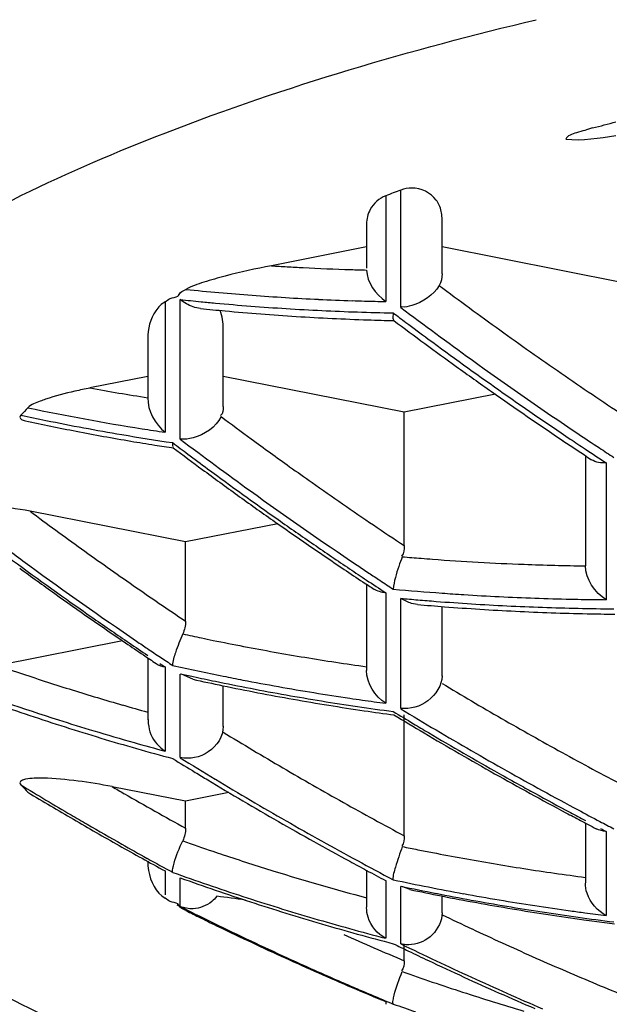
# Model space of a CAD drawing. Header units: millimetres. Extents: x -522 to 246, y -63 to 530.
# Tile 10 of 19: x -168.38 to -166.43, y 484.13 to 487.39. Entities that reach past the tile are written whole.
import ezdxf

# ---------------------------------------------------------------- set-up
doc = ezdxf.new("R2010")
doc.units = ezdxf.units.MM
doc.header["$LTSCALE"] = 23.1
doc.layers.get('0').update_dxf_attribs({"linetype": 'CONTINUOUS'})

msp = doc.modelspace()

# ---------------------------------------------------------------- linework, layer by layer
at = {"color": 9, "linetype": 'CONTINUOUS'}
for p, q in [((-167.1695, 486.8055), (-167.1695, 486.4552)), ((-167.1191, 486.4357), (-167.1191, 486.8246)), ((-167.9006, 486.4544), (-167.9006, 486.0221)), ((-167.8502, 485.9994), (-167.8502, 486.4619)), ((-166.4384, 485.9204), (-166.4384, 485.4674)), ((-167.1695, 485.4905), (-167.1695, 485.1242)), ((-167.1191, 485.1069), (-167.1191, 485.4717)), ((-167.9006, 485.2443), (-167.9006, 484.9655)), ((-167.8502, 484.9447), (-167.8502, 485.22)), ((-166.4384, 484.6994), (-166.4384, 484.4206)), ((-167.9006, 484.5685), (-167.9006, 484.4891)), ((-167.8502, 484.4507), (-167.8502, 484.5457)), ((-167.1695, 484.5368), (-167.1695, 484.3455)), ((-167.1191, 484.3267), (-167.1191, 484.5172)), ((-167.1695, 484.1354), (-167.1695, 484.1267))]:
    msp.add_line(p, q, dxfattribs=at)
at = {"color": 7, "linetype": 'CONTINUOUS'}
for p, q in [((-167.2328, 486.7119), (-167.2328, 486.566)), ((-166.9828, 486.5466), (-166.9828, 486.7322)), ((-167.2328, 486.6362), (-167.5482, 486.5739)), ((-166.3828, 486.5177), (-166.9828, 486.6362)), ((-167.1448, 486.3963), (-167.143, 486.3927)), ((-167.7078, 486.1075), (-167.7078, 486.3649)), ((-167.9578, 486.3313), (-167.9578, 486.1301)), ((-167.9578, 486.2067), (-168.1497, 486.1688)), ((-167.1078, 486.0882), (-167.7078, 486.2067)), ((-166.8057, 486.1478), (-167.1078, 486.0882)), ((-167.1078, 485.6464), (-167.1078, 486.0882)), ((-167.8749, 485.9728), (-167.8734, 485.9705)), ((-166.5078, 485.9447), (-166.5078, 485.5794)), ((-167.8328, 485.6587), (-168.3477, 485.7604)), ((-167.5272, 485.719), (-167.8328, 485.6587)), ((-167.8328, 485.3963), (-167.8328, 485.6587)), ((-167.2328, 485.5184), (-167.2328, 485.233)), ((-167.0638, 485.4514), (-167.0837, 485.4551)), ((-166.9828, 485.2144), (-166.9828, 485.4447)), ((-168.0415, 485.3312), (-168.4548, 485.2495)), ((-167.9578, 485.2746), (-167.9578, 485.0694)), ((-167.8084, 485.2035), (-167.8461, 485.221)), ((-167.7078, 485.0472), (-167.7078, 485.1821)), ((-167.1078, 484.685), (-167.1078, 485.0856)), ((-167.8328, 484.7997), (-168.076, 484.8477)), ((-167.6888, 484.8281), (-167.8328, 484.7997)), ((-167.8328, 484.7102), (-167.8328, 484.7997)), ((-166.5078, 484.7272), (-166.5078, 484.5291)), ((-167.2328, 484.5706), (-167.2328, 484.4484)), ((-167.0886, 484.5069), (-167.1164, 484.5175)), ((-166.9828, 484.4297), (-166.9828, 484.4854)), ((-167.1078, 484.271), (-167.1078, 484.3275))]:
    msp.add_line(p, q, dxfattribs=at)
for centre, radius, start, end in [((-164.8998, 480.9147), 6.3129, 110.58248, 111.07209), ((-166.9701, 494.3283), 7.9378, 264.1189, 264.7147), ((-166.9663, 494.3697), 7.9794, 264.71492, 265.5623), ((-166.9624, 494.4193), 8.0291, 265.56233, 266.40626), ((-166.9577, 494.4977), 8.1076, 266.4077, 268.08472), ((-166.9551, 494.5711), 8.1811, 268.08317, 268.69586), ((-159.2497, 496.9026), 13.1439, 233.09283, 234.214), ((-159.3103, 496.8188), 13.0404, 234.21465, 234.84709), ((-167.8212, 484.501), 1.6998, 101.1426, 102.8478), ((-159.375, 496.7265), 12.9277, 234.84617, 236.1184), ((-167.2354, 485.0138), 1.5621, 135.7767, 137.0189), ((-166.7012, 493.7398), 7.8576, 257.78731, 259.04091), ((-166.69, 493.7975), 7.9163, 259.04109, 260.37493), ((-166.6823, 493.8426), 7.9621, 260.37425, 260.94984), ((-159.4351, 496.6375), 12.8203, 236.11945, 236.62711), ((-166.6782, 493.868), 7.9877, 260.94978, 261.40595), ((-159.9524, 496.5038), 13.1792, 233.05725, 233.57828), ((-159.992, 496.4502), 13.1125, 233.57818, 234.20848), ((-160.0357, 496.3895), 13.0378, 234.20849, 234.84121), ((-160.1004, 496.2972), 12.925, 234.84029, 236.11309), ((-160.7841, 495.9731), 12.8811, 233.852, 234.48989), ((-160.1545, 496.2172), 12.8285, 236.11426, 236.44748), ((-160.1726, 496.1899), 12.7957, 236.44754, 236.64104), ((-160.8486, 495.8823), 12.7698, 234.48896, 235.77214), ((-166.3292, 493.8223), 8.4031, 264.98352, 265.59441), ((-166.3258, 493.8665), 8.4474, 265.59458, 266.39393), ((-166.3226, 493.9174), 8.4984, 266.39396, 267.19016), ((-166.3188, 493.9975), 8.5787, 267.19146, 268.77398), ((-166.317, 494.0734), 8.6546, 268.77259, 269.38081), ((-160.902, 495.8044), 12.6753, 235.77333, 236.09456), ((-160.9208, 495.7764), 12.6416, 236.0946, 236.3262), ((-166.0547, 493.1716), 8.1588, 257.58402, 258.29849), ((-165.8326, 492.6691), 7.9763, 249.69386, 252.32674), ((-166.0476, 493.2062), 8.1941, 258.29858, 259.12923), ((-166.0402, 493.2445), 8.2331, 259.12926, 259.95733), ((-166.0294, 493.3063), 8.2958, 259.95845, 261.6063), ((-165.8118, 492.6411), 7.9717, 250.5533, 252.3277), ((-166.0203, 493.367), 8.3572, 261.60517, 262.29134), ((-160.7179, 495.7052), 12.4115, 238.82851, 239.3648), ((-165.8168, 492.7179), 8.0276, 252.3251, 253.19996), ((-165.796, 492.6919), 8.0249, 252.33049, 253.21273), ((-165.8075, 492.7486), 8.0596, 253.2001, 254.19419), ((-165.7794, 492.747), 8.0825, 253.21229, 254.09008), ((-160.7544, 495.6434), 12.3398, 239.3647, 239.99271), ((-165.7989, 492.7788), 8.091, 254.19404, 254.94444), ((-165.7705, 492.778), 8.1147, 254.09008, 254.96595), ((-161.4398, 495.3494), 12.2373, 238.271, 238.6819), ((-161.3144, 495.526), 12.4384, 238.30086, 238.92792), ((-160.7937, 495.5754), 12.2612, 239.99272, 240.62343), ((-161.4668, 495.3051), 12.1854, 238.68203, 238.90959), ((-160.8323, 495.507), 12.1827, 240.62342, 241.25684), ((-167.2354, 485.9186), 1.5621, 222.9811, 224.2233), ((-162.3091, 494.8046), 11.6558, 238.62084, 239.574), ((-168.417, 483.128), 1.7533, 78.7846, 82.5287), ((-161.5267, 495.2052), 12.0689, 238.90808, 240.19776), ((-161.4669, 495.2728), 12.1428, 238.92788, 239.56921), ((-162.3379, 494.7898), 11.637, 238.86525, 239.29614), ((-160.87, 495.4381), 12.1042, 241.25685, 241.893), ((-162.3637, 494.7465), 11.5866, 239.29614, 239.72846), ((-161.5495, 495.1327), 11.9802, 239.57036, 240.21931), ((-162.3467, 494.7409), 11.5818, 239.57469, 239.87671), ((-160.8964, 495.3889), 12.0483, 241.89328, 242.15531), ((-162.3893, 494.7025), 11.5357, 239.72846, 240.16223), ((-162.3747, 494.6924), 11.5258, 239.87643, 240.53459), ((-161.5845, 495.1048), 11.9531, 240.19904, 240.8485), ((-161.5765, 495.0853), 11.9256, 240.21874, 241.51929), ((-160.9124, 495.3586), 12.0141, 242.1553, 242.43195), ((-162.4146, 494.6585), 11.4849, 240.16222, 240.59744), ((-162.4522, 494.5916), 11.4082, 240.59694, 241.47179), ((-162.4076, 494.6342), 11.459, 240.53476, 241.01753), ((-161.6219, 495.0377), 11.8763, 240.84846, 241.50102), ((-162.4354, 494.5841), 11.4016, 241.01752, 241.50212), ((-161.651, 494.9842), 11.8154, 241.50131, 241.80843), ((-161.6097, 495.0242), 11.8561, 241.51983, 242.17223), ((-165.1361, 492.1736), 8.0877, 250.20242, 251.07227), ((-161.6712, 494.9465), 11.7727, 241.80841, 242.15732), ((-165.1111, 492.1587), 8.0907, 250.21167, 251.08118), ((-165.1278, 492.1978), 8.1133, 251.07228, 251.94047), ((-165.0987, 492.1953), 8.1293, 251.08193, 252.81594), ((-165.1196, 492.2231), 8.1399, 251.9405, 252.80696), ((-165.3675, 492.6987), 8.3707, 258.13065, 258.86189), ((-165.3603, 492.7352), 8.4079, 258.86195, 259.67239), ((-162.8796, 494.3506), 11.0777, 243.27555, 244.68364), ((-165.3531, 492.7746), 8.4479, 259.67242, 260.48032), ((-163.0304, 494.0877), 10.7789, 243.55046, 243.83568), ((-165.1112, 492.2502), 8.1683, 252.80698, 253.67161), ((-165.0867, 492.2337), 8.1696, 252.81532, 253.67977), ((-165.3426, 492.8382), 8.5124, 260.48143, 262.09985), ((-163.0464, 494.0552), 10.7428, 243.83564, 244.19914), ((-165.1025, 492.2799), 8.1992, 253.67166, 254.53428), ((-165.0777, 492.2647), 8.2019, 253.67985, 254.54213), ((-165.3354, 492.8885), 8.5632, 262.09852, 262.33244), ((-165.3329, 492.9074), 8.5823, 262.33252, 262.7834), ((-163.0876, 493.9693), 10.6475, 244.19774, 245.50516), ((-165.0969, 492.3), 8.2201, 254.53402, 255.39452), ((-165.068, 492.2997), 8.2382, 254.54214, 255.40186), ((-163.1317, 493.8239), 10.4938, 244.6977, 245.40923), ((-162.2001, 494.49), 11.3014, 244.05629, 244.34015), ((-162.1851, 494.4771), 11.2861, 244.07594, 244.73258), ((-162.2179, 494.4528), 11.2602, 244.3401, 244.71343), ((-163.1343, 493.8674), 10.5354, 245.50633, 246.16517), ((-163.105, 493.882), 10.5577, 245.40923, 246.49285), ((-162.2633, 494.356), 11.1533, 244.71197, 246.03744), ((-162.2188, 494.4056), 11.207, 244.73256, 245.39264), ((-163.1643, 493.7995), 10.4612, 246.16518, 246.82746), ((-163.1302, 493.8239), 10.4944, 246.49292, 246.80824), ((-162.252, 494.3331), 11.1273, 245.39265, 246.05623), ((-163.1938, 493.7304), 10.386, 246.82745, 247.49326), ((-163.1515, 493.7743), 10.4404, 246.80827, 247.0895), ((-163.1765, 493.715), 10.3761, 247.08934, 247.51746), ((-162.3118, 494.2476), 11.0345, 246.03869, 246.70668), ((-162.2841, 494.2608), 11.0482, 246.05622, 246.72331), ((-164.4068, 491.7362), 8.0861, 250.21153, 250.76344)]:
    msp.add_arc(centre, radius, start, end, dxfattribs=at)
at = {"color": 9, "linetype": 'CONTINUOUS'}
for centre, radius, start, end in [((-167.0319, 494.4975), 7.9405, 266.27173, 266.65085), ((-167.0304, 494.5226), 7.9656, 266.65085, 267.02914), ((-167.0284, 494.5633), 8.0063, 267.02971, 268.16046), ((-167.0272, 494.5994), 8.0424, 268.15988, 268.53508), ((-159.161, 496.9662), 13.0648, 233.17274, 233.72001), ((-167.024, 494.3711), 7.917, 264.1464, 265.73855), ((-167.017, 494.4659), 8.012, 265.73864, 267.31979), ((-167.0062, 494.3139), 7.8973, 263.86323, 264.36795), ((-167.0041, 494.3345), 7.918, 264.36788, 264.713), ((-166.9995, 494.3868), 7.9705, 264.71464, 266.40593), ((-167.0134, 494.5403), 8.0866, 267.31866, 268.10496), ((-167.0121, 494.5758), 8.1221, 268.1046, 268.39583), ((-167.0114, 494.6015), 8.1478, 268.39594, 268.88806), ((-166.993, 494.4908), 8.0747, 266.40627, 268.08402), ((-166.9901, 494.5735), 8.1574, 268.08264, 268.91652), ((-159.1786, 496.972), 13.2231, 232.95711, 233.18374), ((-159.1908, 496.9376), 13.1586, 232.9493, 234.20798), ((-159.2189, 496.8871), 12.9668, 233.7194, 234.8194), ((-159.2005, 496.9427), 13.1865, 233.18366, 233.58496), ((-159.2599, 496.8617), 13.086, 233.58388, 234.84682), ((-159.2668, 496.8193), 12.8837, 234.82008, 235.37225), ((-159.3, 496.7856), 12.9715, 234.20651, 236.11176), ((-159.346, 496.704), 12.7439, 235.3708, 236.48436), ((-166.7583, 493.8672), 7.8231, 259.75544, 260.46744), ((-166.7475, 493.9333), 7.8901, 260.46925, 261.17626), ((-159.3465, 496.7388), 12.9357, 234.84688, 236.11911), ((-166.7456, 493.8008), 7.864, 258.19199, 260.99186), ((-166.7365, 493.7163), 7.812, 257.8688, 258.49095), ((-166.7254, 493.7722), 7.869, 258.49251, 260.35153), ((-159.8868, 496.5348), 13.0654, 233.19134, 233.73651), ((-166.7326, 493.8803), 7.9445, 260.98833, 261.5452), ((-159.3782, 496.6702), 12.832, 236.11446, 236.49631), ((-166.7128, 493.8457), 7.9436, 260.35073, 261.58368), ((-159.9126, 496.5357), 13.2162, 232.95043, 233.22243), ((-159.921, 496.505), 13.1621, 232.95596, 234.21331), ((-159.9293, 496.4769), 12.9935, 233.73636, 234.42902), ((-159.3963, 496.665), 12.8467, 236.12029, 236.38783), ((-159.4174, 496.6334), 12.8087, 236.38778, 236.75976), ((-159.4009, 496.6359), 12.7909, 236.49637, 236.75453), ((-159.9342, 496.5068), 13.1801, 233.22239, 233.57801), ((-159.9913, 496.429), 13.0836, 233.57691, 234.83974), ((-159.967, 496.4242), 12.9287, 234.42927, 234.83222), ((-159.9996, 496.3779), 12.8721, 234.83211, 235.3827), ((-160.031, 496.3519), 12.9736, 234.21185, 236.11699), ((-160.6649, 496.0758), 12.8621, 233.32151, 233.79149), ((-160.0557, 496.2964), 12.7732, 235.38198, 236.48882), ((-160.056, 496.3375), 12.9716, 234.84066, 235.47586), ((-160.6966, 496.0324), 12.8083, 233.79149, 234.26274), ((-160.6627, 496.0982), 13.0277, 233.19442, 233.84252), ((-160.7509, 496.0021), 12.9171, 233.21444, 234.63389), ((-160.7447, 495.9654), 12.7258, 234.26224, 235.20887), ((-160.0992, 496.2747), 12.8954, 235.47585, 236.11367), ((-166.4017, 493.8697), 8.2908, 265.06759, 265.50354), ((-166.4, 493.8917), 8.3129, 265.50347, 265.76365), ((-166.3948, 493.9669), 8.3883, 265.76647, 267.83983), ((-160.7995, 495.9116), 12.7964, 233.84405, 235.78441), ((-160.1316, 496.2266), 12.8373, 236.11392, 236.41489), ((-160.1003, 496.2497), 12.8501, 236.11976, 236.32642), ((-166.391, 494.0585), 8.48, 267.83746, 268.52358), ((-166.3898, 494.106), 8.5274, 268.52357, 269.20722), ((-160.1542, 496.1924), 12.7963, 236.41487, 236.75449), ((-160.1134, 496.23), 12.8265, 236.32643, 236.51946), ((-160.1278, 496.2083), 12.8004, 236.51944, 236.75984), ((-160.8083, 495.8739), 12.6145, 235.20886, 236.16104), ((-166.3813, 493.8349), 8.3674, 264.768, 265.87766), ((-160.8155, 495.9115), 12.8058, 234.63525, 235.12896), ((-166.3608, 493.7904), 8.3532, 264.79175, 265.18034), ((-166.3587, 493.8161), 8.379, 265.18035, 265.59344), ((-166.3779, 493.8809), 8.4136, 265.8771, 266.36994), ((-166.3738, 493.9488), 8.4817, 266.37153, 267.9633), ((-166.3707, 494.0308), 8.5636, 267.96209, 268.7535), ((-166.3698, 494.0699), 8.6028, 268.75314, 269.07005), ((-166.3694, 494.0976), 8.6305, 269.07013, 269.54162), ((-166.3539, 493.8807), 8.4438, 265.59499, 267.18975), ((-166.3488, 493.9863), 8.5495, 267.1899, 268.77318), ((-166.3468, 494.0697), 8.6329, 268.77195, 269.55908), ((-160.8536, 495.8568), 12.7391, 235.12883, 235.7722), ((-166.1283, 493.2166), 8.0473, 257.70528, 258.15585), ((-166.1243, 493.2357), 8.0668, 258.15578, 258.43631), ((-166.1161, 493.2765), 8.1084, 258.43716, 259.89259), ((-160.8869, 495.808), 12.6801, 235.77243, 236.10687), ((-160.8408, 495.8511), 12.7231, 235.78494, 235.98334), ((-160.8563, 495.8281), 12.6954, 235.98333, 236.21394), ((-160.8728, 495.8034), 12.6656, 236.21394, 236.43499), ((-166.1099, 493.3103), 8.1428, 259.89191, 260.61815), ((-166.1005, 493.3679), 8.2012, 260.61871, 261.34083), ((-165.8565, 492.7223), 7.9116, 250.82697, 251.45416), ((-160.9094, 495.7745), 12.6397, 236.3262, 236.4188), ((-166.101, 493.1938), 8.1399, 257.40885, 258.61475), ((-166.0859, 493.4636), 8.298, 261.34083, 262.05571), ((-165.8504, 492.7403), 7.9306, 251.45416, 252.08029), ((-166.0342, 493.3806), 8.3584, 257.45149, 257.75443), ((-166.0489, 493.3126), 8.2888, 257.75414, 258.27034), ((-166.0977, 493.2101), 8.1565, 258.6145, 259.08296), ((-165.8448, 492.7578), 7.949, 252.08029, 252.70549), ((-166.0742, 493.1906), 8.1641, 258.26986, 259.94366), ((-166.0881, 493.2609), 8.2082, 259.08456, 260.75312), ((-160.7563, 495.5518), 12.0888, 238.99852, 239.53704), ((-165.8393, 492.7755), 7.9675, 252.7055, 253.32977), ((-165.8326, 492.7979), 7.9909, 253.32984, 253.95281), ((-166.0635, 493.2525), 8.227, 259.94534, 260.77857), ((-166.0769, 493.3287), 8.277, 260.75194, 261.5821), ((-166.0726, 493.3575), 8.3061, 261.58179, 261.87435), ((-165.8249, 492.8246), 8.0186, 253.95281, 254.57424), ((-166.0514, 493.327), 8.3025, 260.77852, 261.60607), ((-166.0408, 493.3986), 8.3749, 261.60607, 262.42834), ((-166.0696, 493.3787), 8.3275, 261.87446, 262.40968), ((-160.588, 495.8686), 12.5897, 238.75041, 239.36774), ((-160.7502, 495.5621), 12.1008, 239.53704, 240.62385), ((-160.6529, 495.7888), 12.5083, 238.73662, 239.09431), ((-160.6868, 495.7322), 12.4423, 239.09439, 239.3595), ((-161.4746, 495.2234), 11.9496, 238.55864, 239.10895), ((-160.7603, 495.6074), 12.2975, 239.35793, 240.61861), ((-160.7046, 495.6717), 12.3608, 239.36772, 239.99537), ((-160.7587, 495.547), 12.0835, 240.62385, 241.1715), ((-161.485, 495.2059), 11.9292, 239.10894, 239.66174), ((-160.7722, 495.5549), 12.2259, 239.99616, 240.62955), ((-160.7921, 495.486), 12.0139, 241.17064, 242.267), ((-161.4989, 495.1821), 11.9016, 239.6617, 240.21807), ((-160.8095, 495.5208), 12.1979, 240.62023, 240.98556), ((-160.8076, 495.4917), 12.1534, 240.62872, 241.89945), ((-162.3116, 494.7553), 11.4624, 239.80837, 240.0416), ((-161.5157, 495.1528), 11.8679, 240.21807, 240.77628), ((-160.8251, 495.4925), 12.1656, 240.98561, 241.25469), ((-162.3521, 494.6845), 11.3808, 240.04048, 241.21215), ((-160.8519, 495.4436), 12.1099, 241.25437, 241.89149), ((-161.5624, 495.0689), 11.7718, 240.77517, 241.89614), ((-160.8805, 495.3901), 12.0491, 241.8918, 242.15842), ((-160.8512, 495.4105), 12.0613, 241.90039, 242.28908), ((-160.8697, 495.3753), 12.0215, 242.28915, 242.53965), ((-160.9011, 495.3512), 12.0052, 242.43195, 242.53218), ((-165.1638, 492.2363), 8.0279, 250.51125, 251.26843), ((-165.442, 492.7424), 8.264, 258.32357, 258.68946), ((-165.1597, 492.2485), 8.0407, 251.2683, 251.52401), ((-165.1523, 492.2708), 8.0643, 251.52462, 252.77916), ((-165.438, 492.7622), 8.2843, 258.68945, 259.03132), ((-165.4296, 492.8061), 8.3289, 259.0321, 260.44107), ((-165.4241, 492.8385), 8.3618, 260.44042, 261.14367), ((-165.1396, 492.3117), 8.107, 252.77884, 255.03466), ((-165.4146, 492.8996), 8.4237, 261.14427, 261.84336), ((-165.3996, 493.0041), 8.5292, 261.84336, 262.53493), ((-165.4059, 492.7319), 8.3751, 258.01994, 259.64622), ((-165.3662, 492.7925), 8.4581, 258.03896, 258.84341), ((-165.3802, 492.7222), 8.3863, 258.84399, 260.47124), ((-165.3967, 492.7839), 8.4278, 259.64797, 261.27039), ((-165.369, 492.7892), 8.4543, 260.47188, 261.28132), ((-165.3852, 492.8574), 8.5022, 261.26907, 262.07561), ((-162.1576, 494.4758), 11.1504, 244.3586, 244.92325), ((-165.36, 492.848), 8.5137, 261.28116, 262.08658), ((-165.3811, 492.8866), 8.5317, 262.07534, 262.40057), ((-165.3783, 492.9073), 8.5526, 262.40063, 262.87963), ((-165.3533, 492.8963), 8.5625, 262.08658, 262.88903), ((-163.0865, 493.8444), 10.3837, 246.00762, 247.2151), ((-162.1819, 494.4238), 11.093, 244.92324, 245.48991), ((-162.2104, 494.3613), 11.0243, 245.48982, 246.05926), ((-162.2423, 494.2894), 10.9457, 246.05926, 246.63177), ((-164.4418, 491.799), 8.0226, 250.53688, 251.29111), ((-162.2639, 494.2395), 10.8913, 246.63185, 247.77888), ((-164.4284, 491.8384), 8.0641, 251.29178, 252.79573), ((-164.4177, 491.8727), 8.1001, 252.79524, 253.54502)]:
    msp.add_arc(centre, radius, start, end, dxfattribs=at)
at = {"color": 7, "linetype": 'CONTINUOUS'}
for points, knots in [([(-174.7576, 486.3119), (-174.7576, 486.4474), (-174.7159, 486.729), (-174.5332, 487.1359), (-174.2377, 487.5296), (-173.6638, 488.0668), (-172.6622, 488.6736), (-171.168, 489.2753), (-169.3594, 489.7699), (-167.3028, 490.1383), (-165.0742, 490.3652), (-163.5384, 490.4161), (-162.7578, 490.4161)], [0, 0, 0, 0, 0.030304, 0.062688, 0.098798, 0.13972, 0.237886, 0.358443, 0.499292, 0.656539, 0.825359, 1, 1, 1, 1]), ([(-155.4078, 486.3119), (-155.4078, 486.482), (-155.5332, 486.8634), (-155.9956, 487.3355), (-156.6906, 487.7585), (-157.6069, 488.127), (-158.7143, 488.43), (-159.9739, 488.6554), (-161.3388, 488.7946), (-162.7576, 488.8416), (-164.1764, 488.7946), (-165.5413, 488.6555), (-166.801, 488.43), (-167.9085, 488.127), (-168.8249, 487.7585), (-169.5199, 487.3355), (-169.9824, 486.8634), (-170.1078, 486.482), (-170.1078, 486.3119)], [0, 0, 0, 0, 0.031085, 0.069501, 0.118624, 0.178954, 0.249433, 0.328132, 0.412582, 0.49999, 0.587397, 0.671849, 0.75055, 0.821034, 0.881369, 0.930496, 0.968914, 1, 1, 1, 1]), ([(-166.4838, 487.0303), (-166.5018, 487.0253), (-166.5298, 487.0154), (-166.5679, 487.0062), (-166.5731, 486.9935)], [0, 0, 0, 0, 0.575858, 1, 1, 1, 1]), ([(-167.1695, 486.8055), (-167.1907, 486.7973), (-167.2236, 486.7687), (-167.2328, 486.7286), (-167.2328, 486.7119)], [0, 0, 0, 0, 0.577025, 1, 1, 1, 1]), ([(-166.9922, 486.775), (-166.9949, 486.7808), (-167.0134, 486.8123), (-167.0528, 486.8312), (-167.0828, 486.8312)], [0, 0, 0, 0, 0.177465, 1, 1, 1, 1]), ([(-167.5482, 486.5739), (-167.5997, 486.5637), (-167.675, 486.5476), (-167.7691, 486.5207), (-167.813, 486.506), (-167.8315, 486.4954)], [0, 0, 0, 0, 0.534061, 0.782538, 1, 1, 1, 1]), ([(-167.8583, 486.4734), (-167.8541, 486.4759), (-167.8501, 486.4888), (-167.8374, 486.4919), (-167.8315, 486.4954)], [0, 0, 0, 0, 0.417839, 1, 1, 1, 1]), ([(-167.9006, 486.4544), (-167.9128, 486.447), (-167.9469, 486.413), (-167.9578, 486.3637), (-167.9578, 486.3313)], [0, 0, 0, 0, 0.304966, 1, 1, 1, 1]), ([(-167.9006, 486.4544), (-167.8948, 486.4579), (-167.8824, 486.4678), (-167.8659, 486.4689), (-167.8583, 486.4734)], [0, 0, 0, 0, 0.435697, 1, 1, 1, 1]), ([(-167.1443, 486.4175), (-167.1447, 486.4153), (-167.1454, 486.4083), (-167.146, 486.401), (-167.1448, 486.3963)], [0, 0, 0, 0, 0.320991, 1, 1, 1, 1]), ([(-162.7578, 482.2077), (-163.5384, 482.2077), (-165.0742, 482.2586), (-167.3028, 482.4855), (-169.3593, 482.8539), (-171.1679, 483.3485), (-172.6621, 483.9501), (-173.6637, 484.557), (-174.2377, 485.0942), (-174.5332, 485.4879), (-174.7159, 485.8948), (-174.7576, 486.1764), (-174.7576, 486.3119)], [0, 0, 0, 0, 0.174642, 0.343458, 0.500702, 0.641548, 0.762106, 0.860277, 0.901199, 0.937311, 0.969695, 1, 1, 1, 1]), ([(-168.2971, 486.1313), (-168.3029, 486.1294), (-168.3228, 486.1219), (-168.3442, 486.1142), (-168.3549, 486.1033)], [0, 0, 0, 0, 0.286341, 1, 1, 1, 1]), ([(-168.3782, 486.0788), (-168.38, 486.0768), (-168.3839, 486.0714), (-168.3792, 486.0662), (-168.3767, 486.0647)], [0, 0, 0, 0, 0.478439, 1, 1, 1, 1]), ([(-168.3767, 486.0647), (-168.3749, 486.0636), (-168.3704, 486.0619), (-168.3658, 486.0607), (-168.3633, 486.0601)], [0, 0, 0, 0, 0.44779, 1, 1, 1, 1]), ([(-167.8754, 485.9877), (-167.8758, 485.9847), (-167.8777, 485.9815), (-167.8749, 485.9751), (-167.8737, 485.9757)], [0, 0, 0, 0, 0.709637, 1, 1, 1, 1]), ([(-167.1146, 485.6096), (-167.1186, 485.599), (-167.1308, 485.564), (-167.1422, 485.5281), (-167.1444, 485.5024)], [0, 0, 0, 0, 0.304668, 1, 1, 1, 1]), ([(-167.8419, 485.3539), (-167.8511, 485.3337), (-167.8635, 485.2996), (-167.8755, 485.2643), (-167.8759, 485.25)], [0, 0, 0, 0, 0.608348, 1, 1, 1, 1]), ([(-166.9828, 485.215), (-166.9828, 485.1834), (-167.0227, 485.1221), (-167.0882, 485.1039), (-167.1191, 485.1069)], [0, 0, 0, 0, 0.504009, 1, 1, 1, 1]), ([(-167.9578, 485.0948), (-167.9578, 485.0697), (-167.9563, 485.0184), (-167.9207, 484.9787), (-167.9006, 484.9655)], [0, 0, 0, 0, 0.510934, 1, 1, 1, 1]), ([(-167.7078, 485.0477), (-167.7078, 485.0149), (-167.7488, 484.9507), (-167.8195, 484.9374), (-167.8502, 484.9447)], [0, 0, 0, 0, 0.509793, 1, 1, 1, 1]), ([(-168.3049, 484.8759), (-168.3242, 484.8763), (-168.3484, 484.8762), (-168.3724, 484.8702), (-168.3767, 484.8676)], [0, 0, 0, 0, 0.795831, 1, 1, 1, 1]), ([(-168.3767, 484.8676), (-168.3792, 484.8662), (-168.3839, 484.8609), (-168.38, 484.8555), (-168.3782, 484.8536)], [0, 0, 0, 0, 0.521569, 1, 1, 1, 1]), ([(-167.8749, 484.5776), (-167.8739, 484.5832), (-167.8658, 484.6144), (-167.8533, 484.6443), (-167.8421, 484.6684)], [0, 0, 0, 0, 0.176778, 1, 1, 1, 1]), ([(-167.1145, 484.6494), (-167.1232, 484.627), (-167.1332, 484.5909), (-167.1463, 484.5537), (-167.1453, 484.5398)], [0, 0, 0, 0, 0.631996, 1, 1, 1, 1]), ([(-167.9578, 484.6011), (-167.9578, 484.5906), (-167.9548, 484.545), (-167.931, 484.4965), (-167.9006, 484.4779)], [0, 0, 0, 0, 0.227678, 1, 1, 1, 1]), ([(-167.8754, 484.5639), (-167.8756, 484.5646), (-167.8771, 484.5697), (-167.8751, 484.5751), (-167.8737, 484.5794)], [0, 0, 0, 0, 0.131927, 1, 1, 1, 1]), ([(-166.4384, 484.4206), (-166.4676, 484.4351), (-166.5004, 484.4732), (-166.5078, 484.5171), (-166.5078, 484.5285)], [0, 0, 0, 0, 0.740193, 1, 1, 1, 1]), ([(-167.7291, 484.4845), (-167.734, 484.4781), (-167.7551, 484.4564), (-167.7857, 484.4444), (-167.8078, 484.4434)], [0, 0, 0, 0, 0.267408, 1, 1, 1, 1]), ([(-167.8583, 484.459), (-167.8659, 484.4634), (-167.8824, 484.4646), (-167.8948, 484.4744), (-167.9006, 484.4779)], [0, 0, 0, 0, 0.564305, 1, 1, 1, 1]), ([(-167.8315, 484.437), (-167.8374, 484.4404), (-167.8501, 484.4435), (-167.8541, 484.4565), (-167.8583, 484.459)], [0, 0, 0, 0, 0.582165, 1, 1, 1, 1]), ([(-167.1695, 484.3455), (-167.1965, 484.3592), (-167.2265, 484.3954), (-167.2328, 484.4364), (-167.2328, 484.4472)], [0, 0, 0, 0, 0.737265, 1, 1, 1, 1]), ([(-166.9828, 484.4299), (-166.9828, 484.4034), (-167.0077, 484.3508), (-167.0585, 484.3271), (-167.0837, 484.3244)], [0, 0, 0, 0, 0.510579, 1, 1, 1, 1]), ([(-167.1448, 484.1401), (-167.144, 484.1456), (-167.1365, 484.178), (-167.1252, 484.2093), (-167.1149, 484.2349)], [0, 0, 0, 0, 0.168589, 1, 1, 1, 1]), ([(-168.6413, 484.1688), (-168.5904, 484.1433), (-168.3767, 484.0402), (-168.1569, 483.9497), (-167.9879, 483.8866)], [0, 0, 0, 0, 0.239904, 1, 1, 1, 1]), ([(-167.1443, 484.1276), (-167.1453, 484.1286), (-167.1457, 484.1334), (-167.1452, 484.1373), (-167.1448, 484.1401)], [0, 0, 0, 0, 0.335331, 1, 1, 1, 1])]:
    msp.add_open_spline(points, degree=3, knots=knots, dxfattribs=at)
at = {"color": 9, "linetype": 'CONTINUOUS'}
for points, knots in [([(-170.1078, 485.936), (-170.1078, 486.1061), (-169.9824, 486.4875), (-169.52, 486.9596), (-168.825, 487.3826), (-167.9087, 487.7511), (-166.8013, 488.0541), (-165.5416, 488.2796), (-164.1766, 488.4187), (-162.7578, 488.4657), (-161.3389, 488.4187), (-159.974, 488.2796), (-158.7143, 488.0541), (-157.6069, 487.7511), (-156.6905, 487.3826), (-155.9956, 486.9596), (-155.5332, 486.4875), (-155.4078, 486.1061), (-155.4078, 485.936)], [0, 0, 0, 0, 0.031085, 0.0695, 0.118622, 0.178953, 0.249435, 0.328136, 0.412589, 0.5, 0.587411, 0.671864, 0.750565, 0.821047, 0.881378, 0.9305, 0.968915, 1, 1, 1, 1]), ([(-169.6078, 485.4662), (-169.6078, 485.5613), (-169.5701, 485.7624), (-169.4117, 486.0464), (-169.1587, 486.3162), (-168.6681, 486.6811), (-167.8314, 487.0717), (-167.0867, 487.2901), (-166.6706, 487.3891)], [0, 0, 0, 0, 0.076901, 0.161633, 0.259603, 0.373808, 0.654148, 1, 1, 1, 1]), ([(-168.1674, 484.029), (-168.2129, 484.0491), (-168.3853, 484.1275), (-168.5537, 484.2148), (-168.6741, 484.2854)], [0, 0, 0, 0, 0.262894, 1, 1, 1, 1])]:
    msp.add_open_spline(points, degree=3, knots=knots, dxfattribs=at)
at = {"color": 7, "linetype": 'CONTINUOUS'}
for points in [[(-166.4838, 487.0303), (-166.4582, 487.0374), (-166.4322, 487.0435), (-166.4066, 487.0506)], [(-166.5731, 486.9935), (-166.5181, 486.9864), (-166.462, 486.9977), (-166.4071, 487.0054)], [(-167.0828, 486.8312), (-167.0951, 486.8312), (-167.1076, 486.829), (-167.1191, 486.8246)], [(-166.9828, 486.7322), (-166.9828, 486.7468), (-166.986, 486.7618), (-166.9922, 486.775)], [(-167.2326, 486.5596), (-167.2326, 486.5189), (-167.2022, 486.4794), (-167.1695, 486.4552)], [(-166.9828, 486.5466), (-166.9828, 486.5335), (-166.9856, 486.5199), (-166.9921, 486.5085)], [(-166.9921, 486.5085), (-167.0107, 486.4759), (-167.0469, 486.4529), (-167.0828, 486.4421)], [(-167.8078, 486.4378), (-167.8231, 486.4432), (-167.8376, 486.4516), (-167.8502, 486.4619)], [(-167.0828, 486.4421), (-167.0938, 486.4387), (-167.1062, 486.4342), (-167.1171, 486.438)], [(-167.7834, 486.4323), (-167.7917, 486.4331), (-167.7999, 486.4351), (-167.8078, 486.4378)], [(-167.7078, 486.3649), (-167.7078, 486.3856), (-167.7111, 486.4066), (-167.7184, 486.4259)], [(-168.1991, 486.1583), (-168.2322, 486.1507), (-168.2651, 486.1423), (-168.2971, 486.1313)], [(-167.9582, 486.1366), (-167.9582, 486.0939), (-167.9343, 486.0484), (-167.9006, 486.0221)], [(-167.7078, 486.1075), (-167.7078, 486.0969), (-167.7084, 486.0833), (-167.7169, 486.0772)], [(-167.7149, 486.0741), (-167.7316, 486.039), (-167.7702, 486.0135), (-167.8078, 486.0036)], [(-167.8078, 486.0036), (-167.8215, 486), (-167.836, 485.9982), (-167.8502, 485.9994)], [(-166.4385, 485.9205), (-166.4552, 485.9195), (-166.4734, 485.922), (-166.4874, 485.9311)], [(-168.3477, 485.7604), (-168.3913, 485.769), (-168.4354, 485.775), (-168.4798, 485.7775)], [(-167.1078, 485.6464), (-167.1078, 485.6344), (-167.1089, 485.6207), (-167.1166, 485.6116)], [(-166.4384, 485.4674), (-166.476, 485.4902), (-166.5078, 485.5355), (-166.5078, 485.5794)], [(-167.1695, 485.4905), (-167.1832, 485.4912), (-167.1973, 485.495), (-167.2088, 485.5024)], [(-167.0837, 485.4551), (-167.0962, 485.4587), (-167.1082, 485.4645), (-167.1191, 485.4717)], [(-167.8328, 485.3963), (-167.8328, 485.3818), (-167.8359, 485.367), (-167.8419, 485.3539)], [(-167.9301, 485.2559), (-167.9213, 485.25), (-167.911, 485.2463), (-167.9006, 485.2443)], [(-167.1695, 485.1242), (-167.2049, 485.1465), (-167.2328, 485.1907), (-167.2328, 485.2325)], [(-168.189, 484.8663), (-168.2274, 484.8714), (-168.2661, 484.8752), (-168.3049, 484.8759)], [(-167.8328, 484.7102), (-167.8328, 484.6959), (-167.8361, 484.6813), (-167.8421, 484.6684)], [(-167.1078, 484.685), (-167.1078, 484.6734), (-167.1089, 484.6602), (-167.1165, 484.6514)], [(-166.4384, 484.6994), (-166.4502, 484.7002), (-166.4621, 484.7032), (-166.4725, 484.7086)], [(-167.6343, 484.4716), (-167.6658, 484.4765), (-167.6974, 484.4809), (-167.7291, 484.4845)], [(-167.8078, 484.4434), (-167.8221, 484.4427), (-167.8369, 484.4452), (-167.8502, 484.4507)], [(-167.0837, 484.3244), (-167.0955, 484.3232), (-167.1077, 484.3238), (-167.1191, 484.3267)], [(-167.1078, 484.271), (-167.1078, 484.2593), (-167.1091, 484.2458), (-167.1169, 484.2371)]]:
    msp.add_open_spline(points, degree=3, dxfattribs=at)

doc.saveas('drawing.dxf')
